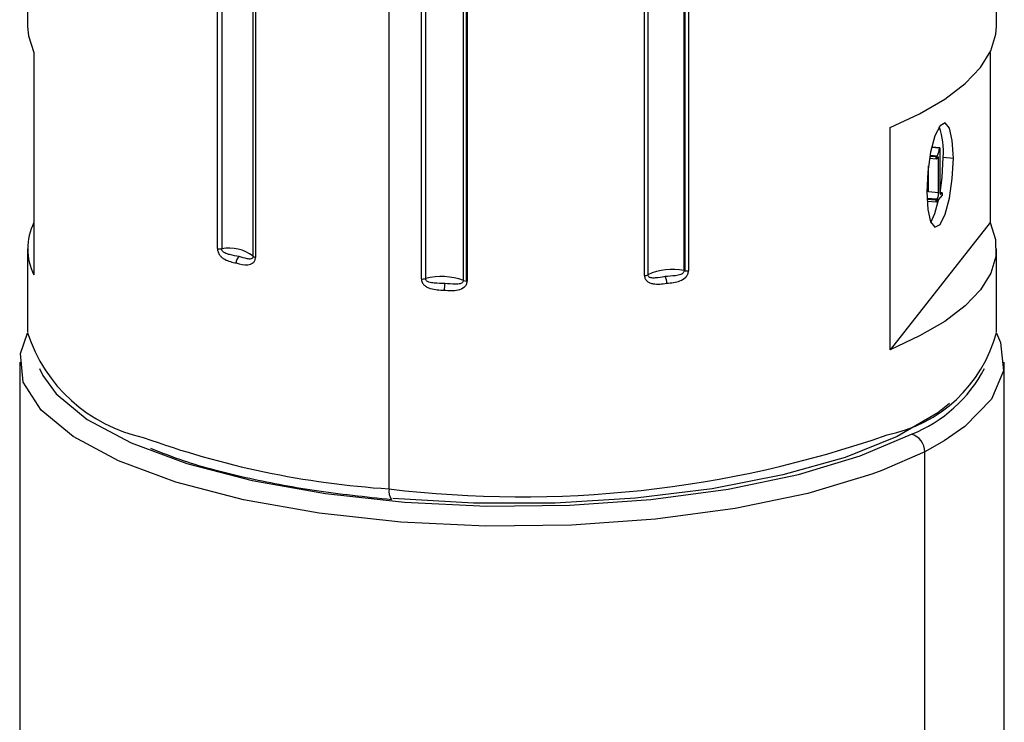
# Paper-space layout '图纸1(2)' of a CAD drawing. Header units: millimetres. Extents: x 7 to 438, y 7 to 308.
# Tile 18 of 25: x 233 to 252, y 226 to 239. Entities that reach past the tile are written whole.
import ezdxf

# ---------------------------------------------------------------- set-up
doc = ezdxf.new("R2010")
doc.units = ezdxf.units.MM
doc.linetypes.add('SLD-实线', pattern=[0])

psp = doc.layouts.new('图纸1(2)')

# ---------------------------------------------------------------- linework, layer by layer
at = {"color": 7, "linetype": 'SLD-实线', "lineweight": 25, "ltscale": 1.5}
for p, q in [((251.939, 238.902), (251.939, 250.404)), ((240.34, 247.422), (240.34, 230.074)), ((237.064, 234.663), (237.064, 246.731)), ((237.146, 246.725), (237.146, 234.657)), ((237.745, 234.518), (237.745, 246.586)), ((237.791, 246.563), (237.791, 234.495)), ((245.975, 234.241), (245.975, 246.309)), ((245.997, 234.238), (245.997, 246.306)), ((246.058, 246.307), (246.058, 234.239)), ((240.958, 234.082), (240.958, 246.15)), ((241.039, 246.157), (241.039, 234.089)), ((241.761, 234.055), (241.761, 246.123)), ((241.818, 234.042), (241.818, 246.109)), ((241.834, 246.109), (241.834, 234.041)), ((245.22, 234.145), (245.22, 246.213)), ((245.284, 246.231), (245.284, 234.163)), ((233.439, 241.67), (233.439, 238.902)), ((233.56, 238.404), (233.56, 234.161)), ((251.817, 238.404), (251.817, 235.157)), ((249.906, 232.731), (249.906, 236.974)), ((250.851, 236.58), (250.701, 236.593)), ((250.857, 236.588), (250.703, 236.601)), ((250.851, 236.58), (250.857, 236.588)), ((250.857, 236.588), (250.857, 235.758)), ((250.79, 236.372), (250.66, 236.383)), ((250.79, 236.411), (250.667, 236.422)), ((250.804, 236.428), (250.67, 236.44)), ((250.79, 236.411), (250.804, 236.428)), ((250.79, 236.372), (250.79, 236.411)), ((250.818, 236.406), (250.79, 236.372)), ((250.833, 236.377), (250.797, 236.38)), ((250.833, 235.726), (250.833, 236.377)), ((250.922, 236.405), (251.116, 236.388)), ((250.639, 235.743), (250.639, 236.239)), ((250.61, 235.619), (250.611, 235.62)), ((250.804, 235.603), (250.611, 235.62)), ((250.79, 235.586), (250.611, 235.602)), ((250.833, 235.726), (250.639, 235.743)), ((250.9, 235.685), (250.79, 235.547)), ((250.79, 235.586), (250.804, 235.603)), ((250.79, 235.547), (250.79, 235.586)), ((250.9, 235.725), (250.859, 235.728)), ((250.885, 235.706), (250.871, 235.707)), ((250.885, 235.706), (250.9, 235.725)), ((250.9, 235.725), (250.9, 235.685)), ((250.79, 235.547), (250.613, 235.562)), ((251.817, 235.157), (249.906, 232.731)), ((233.439, 234.659), (233.439, 233.057)), ((251.939, 233.057), (251.939, 234.659)), ((233.289, 232.491), (233.289, 224.571)), ((252.089, 224.571), (252.089, 232.491)), ((250.568, 222.863), (250.568, 230.782))]:
    psp.add_line(p, q, dxfattribs=at)
at = {"color": 8, "linetype": 'SLD-实线', "lineweight": 25, "ltscale": 1.5}
for p, q in [((233.668, 232.375), (233.73, 232.241)), ((250.938, 230.989), (250.568, 230.782)), ((250.568, 230.782), (249.752, 230.423))]:
    psp.add_line(p, q, dxfattribs=at)
at = {"color": 7, "linetype": 'SLD-实线', "lineweight": 25, "ltscale": 1.5, "flags": 128}
for points in [[(233.439, 238.902), (233.454, 238.725), (233.56, 238.404)], [(249.906, 236.974), (250.471, 237.236), (250.951, 237.516), (251.341, 237.812), (251.635, 238.119), (251.832, 238.435), (251.928, 238.756), (251.939, 238.902)], [(251.116, 236.388), (251.096, 236.724), (251.041, 236.96), (250.959, 237.06), (250.862, 237.008), (250.764, 236.813), (250.682, 236.504), (250.627, 236.128), (250.608, 235.743)], [(250.608, 235.743), (250.627, 235.407), (250.682, 235.171), (250.764, 235.071), (250.862, 235.123), (250.959, 235.318), (251.041, 235.627), (251.096, 236.003), (251.116, 236.388)], [(250.863, 235.728), (250.903, 236.02), (250.922, 236.405)], [(250.685, 235.163), (250.765, 235.335), (250.841, 235.611)], [(251.817, 235.157), (251.923, 234.837), (251.928, 234.514), (251.832, 234.193), (251.635, 233.877), (251.341, 233.569), (250.951, 233.273), (250.471, 232.993), (249.906, 232.731)], [(249.752, 230.423), (249.558, 230.352), (248.34, 229.987), (246.95, 229.698), (245.43, 229.494), (243.827, 229.381), (242.189, 229.362), (240.567, 229.438), (239.009, 229.608), (237.563, 229.864), (236.272, 230.201), (235.177, 230.607), (234.31, 231.071), (233.697, 231.577), (233.358, 232.112), (233.302, 232.657), (233.439, 233.049)], [(251.939, 233.049), (252.019, 232.87), (252.075, 232.325), (251.846, 231.784), (251.338, 231.264), (250.938, 230.989)], [(233.73, 232.241), (233.984, 231.889), (234.577, 231.399), (235.417, 230.95), (236.477, 230.557), (237.726, 230.231), (239.126, 229.983), (240.635, 229.819), (242.205, 229.745), (243.791, 229.763), (245.342, 229.872), (246.814, 230.07), (248.159, 230.35), (249.339, 230.703), (250.317, 231.12)], [(251.04, 231.701), (250.819, 231.527), (250.046, 231.075), (249.049, 230.675), (247.859, 230.339), (246.512, 230.076), (245.049, 229.896), (243.514, 229.803), (241.954, 229.801), (240.416, 229.888)]]:
    psp.add_lwpolyline(points, dxfattribs=at)
at = {"color": 7, "linetype": 'SLD-实线', "lineweight": 25, "ltscale": 2.25}
for centre, radius, start, end in [((249.547, 236.516), 1.379, 355.3742, 19.8568), ((234.54, 234.659), 1.099, 153.0578, 206.9422), ((237.124, 234.923), 0.267, 256.8892, 274.5446), ((237.295, 233.937), 0.735, 52.2634, 101.7343), ((237.562, 234.396), 0.141, 126.4756, 183.3702), ((237.796, 234.561), 0.0661, 220.083, 266.0085), ((245.743, 233.187), 1.079, 77.6158, 115.2032), ((240.977, 234.344), 0.263, 265.8348, 283.6695), ((241.345, 232.908), 1.22, 70.0674, 104.5394), ((245.215, 234.284), 0.139, 272.2122, 299.7525), ((245.429, 234.013), 0.214, 356.5663, 31.9075), ((246.018, 234.484), 0.247, 259.9765, 265.0936), ((246.022, 234.528), 0.291, 265.0123, 277.2088), ((241.848, 233.884), 0.454, 165.6242, 181.8308), ((241.828, 234.214), 0.173, 247.3384, 266.581), ((241.843, 234.328), 0.287, 265.022, 268.247), ((236.279, 233.974), 2.985, 197.8992, 257.8088), ((249.33, 233.755), 2.7, 281.1184, 345.0079), ((250.22, 230.785), 0.348, 359.5311, 73.8698)]:
    psp.add_arc(centre, radius, start, end, dxfattribs=at)
at = {"color": 8, "linetype": 'SLD-实线', "lineweight": 25, "ltscale": 2.25}
for centre, radius, start, end in [((249.352, 233.591), 2.653, 291.3261, 332.7077), ((241.453, 247.086), 17.048, 250.0928, 266.2552), ((242.87, 251.115), 21.193, 263.1428, 289.2316), ((240.589, 230.027), 0.253, 169.182, 217.5499)]:
    psp.add_arc(centre, radius, start, end, dxfattribs=at)
at = {"color": 7, "linetype": 'SLD-实线', "lineweight": 25, "ltscale": 1.5}
for points, knots in [([(250.804, 236.428), (250.815, 236.445), (250.83, 236.468), (250.845, 236.532), (250.849, 236.564), (250.851, 236.58)], [0, 0, 0, 0, 0.558044, 0.778961, 1, 1, 1, 1]), ([(250.833, 236.377), (250.833, 236.384), (250.832, 236.4), (250.828, 236.411), (250.823, 236.412), (250.819, 236.408), (250.818, 236.406)], [0, 0, 0, 0, 0.279427, 0.558403, 0.778841, 1, 1, 1, 1]), ([(250.857, 235.758), (250.858, 235.744), (250.858, 235.716), (250.869, 235.69), (250.879, 235.7), (250.885, 235.706)], [0, 0, 0, 0, 0.281018, 0.559794, 1, 1, 1, 1]), ([(250.804, 235.603), (250.808, 235.609), (250.816, 235.62), (250.827, 235.649), (250.832, 235.69), (250.833, 235.714), (250.833, 235.726)], [0, 0, 0, 0, 0.281193, 0.560069, 0.779454, 1, 1, 1, 1]), ([(237.064, 234.663), (237.064, 234.652), (237.066, 234.63), (237.078, 234.587), (237.105, 234.537), (237.15, 234.49), (237.253, 234.422), (237.347, 234.403), (237.422, 234.387)], [0, 0, 0, 0, 0.06256, 0.125538, 0.25055, 0.368794, 0.500949, 1, 1, 1, 1]), ([(237.478, 234.509), (237.419, 234.52), (237.331, 234.536), (237.224, 234.565), (237.18, 234.594), (237.161, 234.613), (237.148, 234.634), (237.146, 234.649), (237.146, 234.657)], [0, 0, 0, 0, 0.49921, 0.748613, 0.821758, 0.886148, 0.944188, 1, 1, 1, 1]), ([(237.422, 234.387), (237.496, 234.368), (237.609, 234.338), (237.735, 234.373), (237.783, 234.433), (237.788, 234.474), (237.791, 234.495)], [0, 0, 0, 0, 0.49924, 0.748987, 0.874647, 1, 1, 1, 1]), ([(237.745, 234.518), (237.745, 234.511), (237.743, 234.497), (237.734, 234.48), (237.72, 234.469), (237.687, 234.458), (237.612, 234.471), (237.532, 234.494), (237.478, 234.509)], [0, 0, 0, 0, 0.0558178, 0.1138532, 0.1782277, 0.2513496, 0.5009297, 1, 1, 1, 1]), ([(240.958, 234.082), (240.959, 234.071), (240.96, 234.05), (240.975, 234.008), (241.008, 233.964), (241.064, 233.924), (241.191, 233.874), (241.304, 233.871), (241.394, 233.869)], [0, 0, 0, 0, 0.06256, 0.125538, 0.25055, 0.368794, 0.500949, 1, 1, 1, 1]), ([(241.408, 233.996), (241.34, 233.997), (241.237, 233.998), (241.124, 234.01), (241.076, 234.031), (241.056, 234.047), (241.042, 234.067), (241.04, 234.081), (241.039, 234.089)], [0, 0, 0, 0, 0.49921, 0.748613, 0.821758, 0.886148, 0.944188, 1, 1, 1, 1]), ([(245.22, 234.145), (245.221, 234.135), (245.222, 234.113), (245.237, 234.074), (245.269, 234.035), (245.324, 234.004), (245.447, 233.973), (245.556, 233.988), (245.643, 234)], [0, 0, 0, 0, 0.06256, 0.125538, 0.25055, 0.368794, 0.500949, 1, 1, 1, 1]), ([(245.611, 234.126), (245.548, 234.116), (245.453, 234.102), (245.357, 234.097), (245.316, 234.111), (245.298, 234.124), (245.286, 234.142), (245.284, 234.156), (245.284, 234.163)], [0, 0, 0, 0, 0.49921, 0.748613, 0.821758, 0.886148, 0.944188, 1, 1, 1, 1]), ([(245.975, 234.241), (245.974, 234.234), (245.972, 234.219), (245.958, 234.198), (245.938, 234.181), (245.89, 234.157), (245.777, 234.138), (245.677, 234.131), (245.611, 234.126)], [0, 0, 0, 0, 0.055818, 0.113853, 0.178228, 0.25135, 0.50093, 1, 1, 1, 1]), ([(245.643, 234), (245.728, 234.007), (245.857, 234.018), (245.996, 234.098), (246.05, 234.174), (246.056, 234.218), (246.058, 234.239)], [0, 0, 0, 0, 0.49924, 0.748987, 0.874647, 1, 1, 1, 1]), ([(241.394, 233.869), (241.484, 233.862), (241.619, 233.852), (241.767, 233.909), (241.824, 233.977), (241.831, 234.019), (241.834, 234.041)], [0, 0, 0, 0, 0.49924, 0.748987, 0.874647, 1, 1, 1, 1]), ([(241.761, 234.055), (241.761, 234.047), (241.759, 234.033), (241.746, 234.014), (241.726, 234.001), (241.682, 233.983), (241.576, 233.982), (241.475, 233.991), (241.408, 233.996)], [0, 0, 0, 0, 0.055818, 0.113853, 0.178228, 0.25135, 0.50093, 1, 1, 1, 1]), ([(235.787, 230.85), (235.994, 230.768), (236.529, 230.555), (237.586, 230.285), (238.912, 230.028), (239.89, 229.925), (240.39, 229.872)], [0, 0, 0, 0, 0.17192, 0.444498, 0.715721, 1, 1, 1, 1])]:
    psp.add_open_spline(points, degree=3, knots=knots, dxfattribs=at)

doc.saveas('drawing.dxf')
